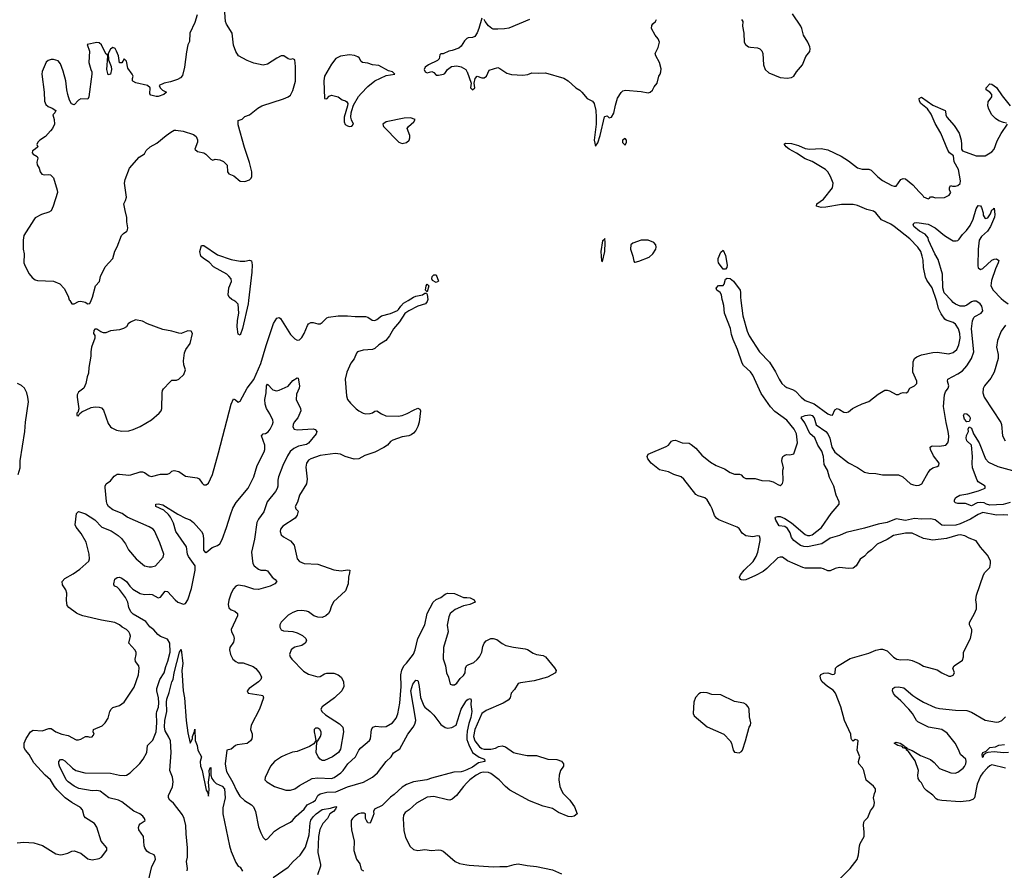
# Model space of a CAD drawing. Header units: inches. Extents: x 1384664 to 1536621, y 460766 to 646467.
# Tile 205 of 256: x 1446073 to 1454719, y 564994 to 572467. Entities that reach past the tile are written whole.
import ezdxf

# ---------------------------------------------------------------- set-up
doc = ezdxf.new("R2010")
doc.units = ezdxf.units.IN
doc.header["$MEASUREMENT"] = 0
for name, color, linetype in [('B4546', 7, 'Continuous'), ('B4547', 7, 'Continuous'), ('B4556', 7, 'Continuous'), ('B4557', 7, 'Continuous')]:
    doc.layers.add(name, color=color, linetype=linetype)

msp = doc.modelspace()

# ---------------------------------------------------------------- linework, layer by layer
at = {"layer": 'B4546', "color": 5}
for points, elevation in [([(1446050, 565234.9), (1446110, 565242.3), (1446196, 565236), (1446272.4, 565212.4), (1446390, 565137.3), (1446430, 565130.6), (1446450, 565133), (1446494.7, 565145.3), (1446530, 565162), (1446550, 565164.9), (1446610, 565144), (1446670, 565093.4), (1446710, 565084.9), (1446770, 565098), (1446791.5, 565108.5), (1446839, 565170), (1446839.3, 565190), (1446787.6, 565250), (1446750, 565374), (1446730, 565405.2), (1446650, 565454), (1446639.3, 565470), (1446624.9, 565524.9), (1446606.1, 565546.1), (1446530, 565588.7), (1446471.1, 565631.1), (1446401.1, 565701.1), (1446378.4, 565730), (1446343.8, 565790), (1446297.8, 565830), (1446197.6, 565937.6), (1446157.3, 566010), (1446123.4, 566050), (1446112.8, 566070), (1446110.6, 566090), (1446113.2, 566110), (1446130, 566152), (1446167.6, 566210), (1446190, 566225), (1446270, 566218.4), (1446330, 566238.5), (1446350, 566239.5), (1446390, 566209.1), (1446442.8, 566190), (1446497, 566177), (1446570, 566140.3), (1446590, 566139.6), (1446610, 566146), (1446650, 566168), (1446670, 566170.8), (1446690, 566162.8), (1446710, 566166.8), (1446725.2, 566190), (1446719.3, 566210), (1446721.2, 566230), (1446795.6, 566264.4), (1446824.5, 566290), (1446849.6, 566330), (1446863.6, 566390), (1446877, 566410), (1446890, 566423), (1446950, 566442), (1446989.6, 566470.4), (1447077.7, 566602.3), (1447115.8, 566710), (1447122, 566770), (1447118.7, 566790), (1447090, 566829.2), (1447087.6, 566847.6), (1447095.5, 566890), (1447094.4, 566910), (1447083.5, 566930), (1447031.6, 566990), (1447045.1, 567050), (1447040.7, 567070), (1447029.6, 567090), (1447009.6, 567110), (1446973.6, 567130), (1446949.6, 567150), (1446909.3, 567170), (1446790, 567191.9), (1446626, 567230), (1446590, 567243.1), (1446571.7, 567251.7), (1446503.3, 567303.3), (1446490, 567321.2), (1446484, 567364), (1446486.2, 567430), (1446477.6, 567457.6), (1446450, 567500.5), (1446446.9, 567530), (1446470, 567557.7), (1446542.3, 567597.7), (1446601, 567639), (1446680.9, 567710), (1446684.5, 567730), (1446683.6, 567770), (1446655.9, 567875.9), (1446612, 567952), (1446568.4, 568010), (1446561.1, 568030), (1446571.9, 568128.1), (1446590, 568147.3), (1446650, 568126.5), (1446732.3, 568072.3), (1446795.3, 568010), (1446876.9, 567976.9), (1446936.3, 567936.3), (1446967.6, 567907.6), (1447000.9, 567860.9), (1447028.5, 567810), (1447096.5, 567730), (1447168.2, 567670), (1447210, 567659.1), (1447230, 567659.1), (1447266, 567670), (1447333.8, 567746.2), (1447338, 567770), (1447302.6, 567870), (1447255.5, 567975.5), (1447244.5, 567990), (1447210, 568011.3), (1447017, 568097), (1446973.2, 568130), (1446890, 568160.5), (1446852, 568190), (1446839.6, 568210), (1446835.3, 568235.3), (1446824, 568356), (1446823.8, 568370), (1446831.7, 568388.3), (1446870, 568415.3), (1446903.6, 568456.4), (1446930, 568473.4), (1446950, 568475.4), (1447030, 568465.5), (1447050, 568467.8), (1447130, 568494.2), (1447150, 568494.7), (1447170, 568488.9), (1447210, 568458.9), (1447230, 568452.9), (1447310, 568474.6), (1447370, 568474), (1447390, 568482.8), (1447410, 568500.7), (1447430, 568505.5), (1447470, 568497), (1447530, 568457.7), (1447630, 568441.8), (1447650, 568434), (1447675.1, 568395.1), (1447690, 568381.3), (1447710, 568379.1), (1447730, 568394), (1447764.6, 568470), (1447819.5, 568660.5), (1447930, 569090.7), (1447950, 569136), (1447967.1, 569127.1), (1447990, 569106), (1448010, 569116), (1448069.6, 569230), (1448130, 569306), (1448190, 569446), (1448235.9, 569604.1), (1448302.8, 569797.2), (1448330, 569844.6), (1448350, 569851.7), (1448361.6, 569841.6), (1448450, 569701.6), (1448490, 569662), (1448510, 569650.6), (1448530, 569655.5), (1448550, 569676.3), (1448569.6, 569710), (1448599.6, 569780.4), (1448610, 569794), (1448630, 569806.8), (1448650, 569806.8), (1448690, 569794), (1448710, 569796.3), (1448730, 569808), (1448770, 569846.4), (1448785.7, 569854.3), (1448870, 569866.4), (1448950, 569865.3), (1449018.5, 569858.5), (1449110, 569858.9), (1449130, 569854), (1449167, 569827), (1449190, 569825.2), (1449210, 569834.4), (1449250, 569866.7), (1449330, 569887.2), (1449388.9, 569911.1), (1449400.4, 569919.6), (1449419.8, 569950), (1449443.9, 569976.1), (1449482.7, 570000)], 780), ([(1446511.7, 570000), (1446530, 569972), (1446550, 569971.3), (1446589.3, 569990.7), (1446610, 569994), (1446646.4, 569986.4), (1446670, 569972), (1446690, 569974), (1446700.7, 570000)], 820), ([(1448081.8, 570000), (1448078.4, 569970), (1448030, 569752.7), (1448010, 569695.1), (1447990, 569704.5), (1447982.3, 569770), (1447984, 569824), (1447996.9, 569890), (1447990, 569966.6), (1447970, 569989.8), (1447952.3, 570000)], 780), ([(1449654, 570000), (1449651.6, 569990), (1449637, 569970), (1449570, 569949.7), (1449490, 569909.7), (1449453.8, 569886.2), (1449408.5, 569811.5), (1449355.2, 569750), (1449320.8, 569690), (1449286.4, 569650), (1449226.9, 569610), (1449190, 569578.5), (1449170.7, 569569.3), (1449090, 569564.3), (1449038.7, 569550), (1449030, 569538.4), (1449010, 569487.6), (1448979.1, 569450), (1448944.9, 569370), (1448930.6, 569310), (1448941.4, 569161.4), (1448951, 569130), (1448976.8, 569096.8), (1449028.4, 569048.4), (1449050.8, 569030), (1449090, 569010.4), (1449110, 569005.3), (1449150, 569006.7), (1449170, 569013.4), (1449190, 569028), (1449210, 569030.4), (1449250, 569003.6), (1449287.4, 568987.4), (1449397.2, 568982.8), (1449430, 568988.3), (1449474.2, 569005.8), (1449530, 569036.9), (1449570, 569052.7), (1449585.5, 569045.5), (1449591.1, 569030), (1449581.6, 568930), (1449570, 568893), (1449550, 568857.7), (1449530, 568833.1), (1449510, 568819.4), (1449490, 568811.7), (1449430, 568802.9), (1449350, 568771.6), (1449330, 568759.8), (1449302.2, 568730), (1449270.8, 568709.2), (1449190, 568668.8), (1449102, 568638), (1449050, 568608.3), (1449010, 568606.2), (1448930, 568629.7), (1448890, 568649.7), (1448843.4, 568656.6), (1448710, 568637.1), (1448630, 568608.5), (1448610, 568596.9), (1448591.7, 568570), (1448585.1, 568534.9), (1448597.6, 568430), (1448591.5, 568390), (1448528.4, 568290), (1448511.4, 568228.6), (1448493, 568190), (1448498.8, 568170), (1448519.1, 568150), (1448510, 568114), (1448491.5, 568088.5), (1448383.4, 568016.6), (1448362, 567990), (1448358.7, 567970), (1448370, 567942), (1448390, 567923.8), (1448450, 567888.5), (1448483.7, 567850), (1448504.8, 567744.8), (1448510.4, 567730), (1448530, 567706.4), (1448570, 567689.1), (1448690, 567684.2), (1448830, 567632.9), (1448894.9, 567625.1), (1448950, 567634), (1448970.4, 567630), (1448970, 567608), (1448959.5, 567570), (1448956, 567510), (1448934.9, 567450), (1448828.7, 567351.3), (1448807.7, 567310), (1448797.3, 567270), (1448784, 567250), (1448760.7, 567230), (1448730, 567216.2), (1448690, 567216.9), (1448656, 567230), (1448610, 567263.6), (1448590, 567271.3), (1448550, 567276.3), (1448510, 567273.3), (1448470, 567258.4), (1448430, 567235.6), (1448370, 567174.5), (1448357.6, 567150), (1448357.6, 567130), (1448370, 567106), (1448390, 567097.6), (1448470, 567091.7), (1448510, 567081.1), (1448556.1, 567056.1), (1448584.9, 567030), (1448590.7, 567010), (1448579.1, 566990), (1448550, 566969.7), (1448490, 566953.7), (1448474.4, 566945.6), (1448457.6, 566930), (1448441.3, 566890), (1448447, 566870), (1448462.6, 566850), (1448564.7, 566744.7), (1448610, 566717.6), (1448690, 566694.3), (1448710, 566697.4), (1448750, 566718.9), (1448770, 566724.6), (1448830, 566724.6), (1448870.6, 566710), (1448894.9, 566690), (1448908.2, 566670), (1448916.4, 566650), (1448918.7, 566610), (1448901.6, 566570), (1448837, 566510), (1448728.2, 566430), (1448717.1, 566410), (1448726, 566390), (1448758.9, 566358.9), (1448879.8, 566279.8), (1448910, 566251.3), (1448916.4, 566210), (1448890, 566058.4), (1448872, 566028), (1448819.6, 565990), (1448750, 565958.3), (1448730, 565959.5), (1448709.9, 565969.9), (1448694.4, 565990), (1448676.5, 566030), (1448682, 566118), (1448686, 566126), (1448670, 566128.7), (1448655.8, 566104.2), (1448618.6, 566081.4), (1448510, 566038.3), (1448469, 566031), (1448410, 566009.7), (1448370.2, 565989.8), (1448310, 565949.6), (1448274.6, 565910), (1448228.4, 565810), (1448226, 565790), (1448244, 565770), (1448310.2, 565730.2), (1448410, 565697.2), (1448450, 565696.9), (1448489, 565711), (1448530, 565739), (1448640.8, 565799.2), (1448690, 565806.5), (1448810, 565801.5), (1448835.1, 565810), (1448893.3, 565850), (1448913.3, 565870), (1448954, 565930), (1449020.9, 565990), (1449049.6, 566050), (1449067, 566070), (1449144.9, 566135.1), (1449154.5, 566150), (1449162.9, 566230), (1449173.2, 566250), (1449200.1, 566259.9), (1449250, 566253.7), (1449290, 566256.5), (1449345.6, 566290), (1449378, 566330), (1449391.8, 566368.2), (1449410, 566462), (1449421.8, 566610), (1449419.9, 566710), (1449428.2, 566751.8), (1449447, 566790), (1449470, 566812.7), (1449530, 566891.8), (1449544.5, 566930), (1449567.7, 567030), (1449631.5, 567150), (1449649.9, 567250), (1449704.4, 567350), (1449730, 567371.7), (1449769.3, 567390), (1449810, 567421.3), (1449830, 567428.8), (1449890, 567424.6), (1449970, 567390.4), (1450000, 567389.2)], 780), ([(1446058, 568470), (1446076.8, 568530), (1446077.3, 568590), (1446119, 568850), (1446123.4, 568930), (1446149.7, 569110), (1446144.9, 569150), (1446134.1, 569190), (1446114.5, 569230), (1446090, 569252.5), (1446052.4, 569270)], 820), ([(1447200.4, 564890), (1447232.3, 565027.8), (1447264.5, 565090), (1447263.7, 565110), (1447252.3, 565130), (1447210, 565147.3), (1447190, 565160.7), (1447172.4, 565190), (1447166.4, 565210), (1447159.7, 565290), (1447119.6, 565350), (1447116.2, 565370), (1447120.9, 565390), (1447130, 565400.7), (1447174, 565430), (1447169.4, 565450), (1447154.5, 565470), (1447127, 565490), (1447074.7, 565514.7), (1446970, 565595.3), (1446941.3, 565610), (1446854.5, 565630), (1446780.5, 565690), (1446750, 565694.8), (1446710, 565691.4), (1446592.5, 565712.5), (1446550, 565732.8), (1446497.4, 565770), (1446480.9, 565790), (1446423.2, 565910), (1446416.1, 565930), (1446416.3, 565950), (1446430, 565966.4), (1446450, 565966.7), (1446470, 565955.8), (1446537.6, 565890), (1446566, 565870), (1446646, 565850), (1446870, 565848.6), (1446949.7, 565830.3), (1446990, 565827.5), (1447010, 565830.3), (1447041.6, 565850), (1447128.6, 565931.4), (1447158, 565970), (1447188.2, 566030), (1447195.8, 566090), (1447242.5, 566137.5), (1447271.2, 566210), (1447276.5, 566290), (1447273.3, 566370), (1447275.8, 566390), (1447292.3, 566427.7), (1447294.3, 566465.7), (1447291.4, 566510), (1447276.6, 566570), (1447277.9, 566590), (1447304, 566670), (1447341.5, 566730), (1447354.6, 566785.4), (1447373.1, 566830), (1447393.5, 566910), (1447389.8, 566989.8), (1447370, 567024), (1447310, 567047.8), (1447285.9, 567065.9), (1447250, 567105.1), (1447214.2, 567134.2), (1447179.4, 567179.4), (1447070, 567242.9), (1447050, 567264.5), (1447030, 567304), (1447022.2, 567350), (1447001.1, 567390), (1446950, 567459.8), (1446930, 567480.5), (1446908.7, 567490), (1446900.7, 567500.7), (1446898, 567510), (1446908.1, 567551.9), (1446930, 567566.8), (1446949.4, 567570.6), (1446970, 567560.3), (1447010, 567530.2), (1447039.8, 567490), (1447065.3, 567465.3), (1447130, 567424.5), (1447170, 567416), (1447210, 567419.3), (1447236.3, 567416.3), (1447290, 567386.3), (1447310, 567392.9), (1447350, 567447), (1447370, 567444.4), (1447436.5, 567370), (1447461.3, 567350), (1447510, 567331.3), (1447530, 567339.1), (1447550, 567370.3), (1447582, 567470), (1447614.6, 567630), (1447614.5, 567670), (1447554, 567750), (1447546.1, 567770), (1447536.5, 567836.5), (1447444, 567970), (1447423, 568043), (1447396.1, 568096.1), (1447379.2, 568119.2), (1447338.3, 568158.3), (1447269.3, 568190), (1447269, 568210), (1447290, 568214), (1447330, 568204.4), (1447462.6, 568122.6), (1447530, 568087.2), (1447570, 568071.8), (1447600.3, 568050), (1447670.3, 567970), (1447680.2, 567950), (1447686.5, 567910), (1447687.7, 567807.7), (1447694.4, 567794.4), (1447710, 567786), (1447762, 567830), (1447810, 567846.8), (1447830, 567862.8), (1447850, 567901), (1447890, 568004.9), (1447922.8, 568117.2), (1447945.1, 568174.9), (1447974.1, 568225.9), (1448079, 568350), (1448128.6, 568451.4), (1448156.6, 568550), (1448219.9, 568670), (1448226, 568690), (1448226.7, 568730), (1448196.3, 568810), (1448211.1, 568828.9), (1448230, 568832.3), (1448254.1, 568845.9), (1448272.8, 568870), (1448292, 568910), (1448297.3, 568930), (1448294.8, 568950), (1448270, 569005.1), (1448238.7, 569050), (1448228, 569090), (1448225.1, 569130), (1448236, 569190), (1448239, 569250), (1448250, 569264.7), (1448294.8, 569214.8), (1448327.5, 569207.5), (1448350, 569212.2), (1448431.4, 569248.6), (1448470, 569296.4), (1448510, 569321), (1448518.8, 569318.8), (1448530.8, 569250), (1448526.8, 569230), (1448503.4, 569176.6), (1448501.6, 569130), (1448539.1, 569050), (1448542, 569030), (1448516.3, 568970), (1448483, 568930), (1448473, 568910), (1448470.6, 568890), (1448482.8, 568870), (1448510, 568862.4), (1448650, 568871.7), (1448666, 568866), (1448682.8, 568850), (1448677.3, 568830), (1448610, 568748), (1448590, 568736.1), (1448521.2, 568718.8), (1448480.9, 568699.1), (1448448, 568672), (1448424.4, 568635.6), (1448384.5, 568550), (1448346.2, 568450), (1448339.6, 568420.4), (1448339, 568370), (1448332.3, 568347.7), (1448317.7, 568322.3), (1448246.4, 568230), (1448216.9, 568143.1), (1448170, 568077.6), (1448155.9, 568050), (1448135.6, 567904.4), (1448109.3, 567790), (1448117, 567710), (1448121.3, 567690), (1448133, 567670), (1448170, 567638.4), (1448190, 567632.2), (1448230, 567632), (1448250, 567624.4), (1448288.7, 567570), (1448316.3, 567550), (1448330.6, 567530), (1448314.4, 567510), (1448272.2, 567490), (1448170, 567461.7), (1448130, 567462.7), (1448050, 567490.4), (1447990, 567498.4), (1447970, 567489.8), (1447950, 567467.4), (1447929.2, 567430), (1447907.8, 567367.8), (1447903.3, 567330), (1447910, 567301.3), (1447930, 567282.7), (1447960.7, 567270), (1447985.5, 567250), (1447985.5, 567230), (1447930.7, 567110), (1447934, 567090), (1447950, 567058), (1447957.1, 567030), (1447950, 566999), (1447918, 566950), (1447914.9, 566930), (1447923.1, 566890), (1447945.5, 566850), (1447970, 566827.7), (1447990, 566816.3), (1448035.2, 566815.2), (1448123.9, 566783.9), (1448147, 566767), (1448182.3, 566722.3), (1448195.5, 566690), (1448190.6, 566670), (1448170.3, 566649.7), (1448088, 566590), (1448070.7, 566570), (1448078, 566550), (1448193.9, 566533.9), (1448208.3, 566528.3), (1448213.7, 566510), (1448179.3, 566410), (1448104.9, 566270), (1448099.1, 566230), (1448112.8, 566192.8), (1448114.9, 566170), (1448110.4, 566150), (1448098.4, 566130), (1448070, 566108.6), (1447982.7, 566097.3), (1447967.3, 566090), (1447930, 566059.3), (1447891.1, 566048.9), (1447876.5, 565930), (1447881.5, 565890), (1447890, 565863.1), (1447945, 565765), (1447975, 565695), (1448006.4, 565646.4), (1448048.1, 565608.1), (1448108.4, 565570), (1448125.3, 565550), (1448143.7, 565510), (1448170, 565376), (1448190, 565322.8), (1448210, 565281), (1448221, 565270), (1448230, 565262.8), (1448248, 565270), (1448310, 565336.3), (1448353.9, 565366.1), (1448450, 565416.4), (1448467, 565430), (1448501.6, 565470), (1448569.8, 565530), (1448597.4, 565570), (1448650, 565595.5), (1448668.8, 565610), (1448690.8, 565650), (1448710, 565666.2), (1448770, 565680.1), (1448850, 565684), (1448950, 565726.6), (1449091.2, 565768.8), (1449170, 565813.4), (1449213.6, 565850), (1449291.7, 565948.3), (1449335.2, 565990), (1449355.4, 566024.6), (1449410, 566061.3), (1449481.4, 566190), (1449529, 566251), (1449543.4, 566276.6), (1449549.9, 566310), (1449547.7, 566330), (1449508.5, 566570), (1449526, 566630), (1449550, 566664.4), (1449570, 566660.7), (1449572.7, 566652.7), (1449581.4, 566610), (1449590.7, 566510.7), (1449620.2, 566440.2), (1449630, 566426.7), (1449678.4, 566390), (1449710, 566356.4), (1449770, 566274), (1449810, 566247.3), (1449830, 566243), (1449867.9, 566247.9), (1449904.5, 566270), (1449948.4, 566410), (1449990, 566477.6), (1450000, 566487.4)], 760), ([(1450000, 567324.4), (1449970, 567317.6), (1449896.1, 567283.9), (1449851.8, 567250), (1449839.7, 567220.3), (1449826.2, 567146.2), (1449834.9, 567090), (1449794.4, 566950), (1449791.9, 566851.9), (1449810.4, 566790), (1449819.1, 566730), (1449837.3, 566690), (1449851.3, 566630), (1449870, 566623.8), (1449890, 566624.4), (1449910, 566637.3), (1449939.7, 566680.3), (1449970, 566706.4), (1449985.6, 566730), (1449988, 566770), (1449995.6, 566790), (1450000, 566792.9)], 780), ([(1447542.5, 564990), (1447545, 565010), (1447536.4, 565070), (1447545.3, 565110), (1447545, 565190), (1447534.1, 565314.1), (1447532.8, 565387.2), (1447517.3, 565450), (1447501, 565481), (1447423.4, 565583.4), (1447390, 565611.1), (1447378, 565630), (1447380.6, 565650), (1447413.5, 565726.5), (1447420.2, 565770), (1447413.4, 565813.4), (1447389.8, 565870), (1447404.1, 566030), (1447397.3, 566130), (1447383.7, 566163.7), (1447350, 566218), (1447343.9, 566250), (1447348.4, 566310), (1447365.8, 566390), (1447360.7, 566470), (1447363.5, 566496.5), (1447385.3, 566554.7), (1447409.9, 566650), (1447421.6, 566670), (1447427.9, 566730), (1447474.5, 566910), (1447490, 566934), (1447506.2, 566810), (1447496.2, 566750), (1447507.9, 566570), (1447518.5, 566510), (1447533.7, 566310), (1447550, 566202), (1447570, 566112), (1447588.7, 566150), (1447588.7, 566170), (1447607.3, 566212.7), (1447610, 566234), (1447614.4, 566134.4), (1447630, 566091.3), (1447637.6, 566050), (1447668.4, 565990), (1447657, 565950), (1447659.6, 565910), (1447674, 565870), (1447710, 565698), (1447720.7, 565680.7), (1447730, 565644.7), (1447736.6, 565703.4), (1447731.6, 565768.4), (1447738, 565830), (1447735.3, 565870), (1447745.6, 565894.4), (1447750, 565896), (1447751.4, 565830), (1447759.9, 565799.9), (1447776.6, 565776.6), (1447797.6, 565757.6), (1447850, 565734.2), (1447870.8, 565710), (1447877, 565630), (1447857.4, 565542.6), (1447857.7, 565490), (1447915, 565210), (1447930, 565159.3), (1447970, 565062), (1447990, 565031), (1448010, 565022), (1448030, 564986)], 740), ([(1450000, 566176.6), (1449997.9, 566150), (1450000, 566144)], 760), ([(1450000, 565877.8), (1449970, 565865), (1449950, 565859.7), (1449884.4, 565855.6), (1449690, 565803.5), (1449647.6, 565787.6), (1449530, 565770.6), (1449470, 565748.5), (1449430, 565722.9), (1449360.6, 565659.4), (1449330, 565637.3), (1449255.7, 565564.3), (1449188.5, 565530), (1449178.7, 565510), (1449181.1, 565490), (1449173.6, 565466.4), (1449150, 565409.3), (1449130, 565409.4), (1449117, 565430), (1449109.7, 565449.7), (1449109.6, 565489.6), (1449096.5, 565496.5), (1449070, 565496.5), (1449047.2, 565490), (1449014.3, 565470), (1448994.3, 565450), (1448984.6, 565430), (1448984, 565390), (1448986.7, 565350), (1449009, 565249), (1449006.9, 565166.9), (1449030.3, 565090.3), (1449059.1, 565050), (1449070, 565001), (1449090.4, 564990.4)], 760), ([(1450000, 565762.5), (1449970.3, 565730), (1449908.5, 565650), (1449870, 565617.4), (1449850, 565611.1), (1449830, 565612.4), (1449710, 565643.5), (1449650, 565635.3), (1449557.3, 565582.7), (1449493.7, 565526.3), (1449456.9, 565503.1), (1449442, 565478), (1449439, 565450), (1449444.7, 565344.7), (1449460.8, 565280.8), (1449501.6, 565201.6), (1449530, 565178), (1449570, 565168.9), (1449630, 565175.5), (1449690, 565167.7), (1449750, 565174.8), (1449770, 565170.8), (1449790, 565162.8), (1449810, 565147.3), (1449896, 565070), (1449933.8, 565053.8), (1450000, 565042.1)], 780), ([(1448299.7, 564930), (1448430, 565020.9), (1448472.7, 565070), (1448534.6, 565125.4), (1448583.4, 565196.6), (1448615, 565305), (1448622.2, 565410), (1448630, 565433.6), (1448650, 565463.5), (1448677.4, 565490), (1448730, 565529.2), (1448800.5, 565539.5), (1448850, 565554.8), (1448854.8, 565550), (1448846, 565530), (1448826.8, 565510), (1448795.5, 565490), (1448775.3, 565450), (1448734.3, 565405.7), (1448708.8, 565351.2), (1448696.6, 565290), (1448690.1, 565150), (1448715.1, 565045), (1448714.2, 565030), (1448686.6, 564953.4)], 740)]:
    msp.add_lwpolyline(points, dxfattribs=dict(at, elevation=elevation))
for points, elevation in [([(1447090, 569829.2), (1447046, 569810), (1447026, 569794), (1447010, 569769.2), (1446985.2, 569754.8), (1446950, 569742.9), (1446870, 569732.3), (1446830, 569717.2), (1446810, 569717.2), (1446785.6, 569725.6), (1446750, 569748), (1446732.7, 569747.3), (1446723.6, 569736.4), (1446722, 569710), (1446731.1, 569691.1), (1446731.3, 569670), (1446702.8, 569590), (1446697.3, 569550), (1446698, 569510), (1446679.3, 569410), (1446677.1, 569362.9), (1446664, 569330), (1446654, 569270), (1446634.8, 569230), (1446590, 569195.3), (1446578.8, 569170), (1446577.3, 569150), (1446591.3, 569048.7), (1446583.6, 569016.4), (1446574, 569010), (1446574, 568990), (1446590, 568986), (1446596.4, 569003.6), (1446618, 569022), (1446700.2, 569059.8), (1446734.8, 569065.2), (1446770, 569063), (1446790, 569056.3), (1446810, 569037.3), (1446850, 568918.8), (1446870, 568890.6), (1446881.8, 568881.8), (1446921.6, 568861.6), (1446970, 568851.7), (1447030, 568854.9), (1447070, 568867.4), (1447130, 568893.4), (1447230, 568952.7), (1447298.4, 569010), (1447313.6, 569030), (1447321.3, 569050), (1447324, 569190), (1447328, 569210), (1447336.3, 569223.7), (1447390, 569284), (1447410, 569298.8), (1447450, 569300.5), (1447470, 569308.7), (1447515.1, 569350), (1447529.4, 569390), (1447515.1, 569435.1), (1447509.6, 569469.6), (1447518.6, 569541.4), (1447530.9, 569569.1), (1447570, 569622.8), (1447588.7, 569710), (1447578, 569730), (1447550, 569733.2), (1447490.6, 569709.4), (1447470, 569712.3), (1447410, 569729.6), (1447330, 569744.5), (1447194.9, 569794.9), (1447150, 569818)], 820), ([(1448670, 566243.7), (1448659.3, 566230), (1448657.6, 566210), (1448668.5, 566170), (1448672.7, 566132.7), (1448690, 566131.3), (1448715.1, 566170), (1448721.3, 566190), (1448720.5, 566210), (1448709.3, 566230), (1448690, 566241.6)], 780)]:
    msp.add_lwpolyline(points, close=True, dxfattribs=dict(at, elevation=elevation))
at = {"layer": 'B4547', "color": 5}
for points, elevation in [([(1446700.7, 570000), (1446712.1, 570027.9), (1446739.3, 570130), (1446772.3, 570167.7), (1446782.9, 570210), (1446824.2, 570295.8), (1446889.3, 570370), (1446907.3, 570432.7), (1446930, 570471.3), (1446966, 570570), (1446984, 570590), (1447012.1, 570607.9), (1447019.5, 570620.5), (1447022.7, 570637.3), (1447014.5, 570690), (1447014.5, 570730), (1446997.6, 570790), (1446988.1, 570848.1), (1447002.8, 570877.2), (1447010.9, 570909.1), (1446997.4, 570990), (1446994, 571030), (1446998, 571062), (1447037, 571163), (1447121.5, 571258.5), (1447168, 571290), (1447183.2, 571316.8), (1447219, 571350), (1447278, 571382), (1447359.3, 571450), (1447401.1, 571478.9), (1447430, 571495.5), (1447443.3, 571496.7), (1447508.5, 571488.5), (1447597.6, 571457.6), (1447621.1, 571441.1), (1447632.8, 571412.8), (1447634, 571390), (1447610.8, 571330), (1447634.8, 571310), (1447690, 571296), (1447706, 571286), (1447750, 571242.4), (1447770, 571233.4), (1447790, 571240.7), (1447830, 571237.1), (1447862.5, 571222.5), (1447894, 571190), (1447896.3, 571130), (1447910, 571114), (1447954, 571094), (1448010, 571048.4), (1448050, 571046.4), (1448090, 571060.4), (1448104.1, 571075.9), (1448109.8, 571090.2), (1448109.8, 571130.2), (1448090, 571213.7), (1448045.7, 571345.7), (1447990, 571542.7), (1447990, 571581), (1448027.2, 571592.8), (1448050, 571616.3), (1448090, 571630.4), (1448164.2, 571690), (1448199.5, 571710), (1448390, 571770.8), (1448430, 571788.1), (1448450, 571803.9), (1448470, 571844.2), (1448493.3, 571926.7), (1448495.6, 572055.6), (1448490, 572116), (1448470, 572122.9), (1448450, 572118.4), (1448430, 572122), (1448391.1, 572151.1), (1448370, 572151.1), (1448330, 572129.8), (1448250, 572075.1), (1448210, 572069), (1448130, 572084), (1448070, 572109), (1447995.3, 572150), (1447970, 572188.7), (1447950, 572242), (1447937.7, 572350), (1447887.9, 572427.9), (1447879.2, 572450), (1447870.3, 572570.3)], 820), ([(1447630, 572508.7), (1447610, 572442), (1447567.7, 572350), (1447563.6, 572276.4), (1447550, 572246), (1447536.3, 572183.7), (1447520.1, 572050), (1447502, 571978), (1447484.7, 571955.3), (1447458.5, 571941.5), (1447398.3, 571921.7), (1447341, 571910), (1447298, 571890), (1447306, 571870), (1447327.9, 571847.9), (1447362, 571830), (1447338, 571810), (1447290, 571792.7), (1447270, 571793.2), (1447225.2, 571805.2), (1447216.4, 571816.4), (1447218, 571870), (1447194, 571890), (1447092.8, 571912.8), (1447066.6, 571926.6), (1447063, 571930), (1447062.7, 571950), (1447068, 571970), (1447059.4, 571990), (1447021.6, 572041.6), (1447010, 572102), (1446990, 572122), (1446970, 572088.7), (1446950, 572088), (1446939.5, 572150), (1446923.6, 572190), (1446910, 572212.7), (1446890, 572222.7), (1446870, 572209), (1446850.7, 572170), (1446853.7, 572113.7), (1446875.2, 572055.2), (1446878, 572030), (1446870, 571988), (1446850, 571982), (1446837, 572030), (1446847.3, 572147.3), (1446842, 572162), (1446830, 572166), (1446790, 572246), (1446770, 572265.1), (1446750, 572267.6), (1446664.7, 572250), (1446686, 572190), (1446681, 572090), (1446696, 572030), (1446706, 572010), (1446706.8, 571990), (1446680.7, 571790), (1446670.5, 571769.5), (1446610, 571771.5), (1446590, 571760.7), (1446550, 571719.5), (1446528, 571728), (1446510, 571760.9), (1446496.5, 571810), (1446487.2, 571850), (1446477.8, 571930), (1446453.8, 572013.8), (1446430, 572079.3), (1446410, 572105.6), (1446370, 572117.3), (1446350, 572118), (1446321.6, 572110), (1446306.2, 572093.8), (1446269.1, 572010.9), (1446266.3, 571990), (1446287, 571830), (1446290.2, 571750), (1446302.6, 571722.6), (1446323.6, 571703.6), (1446358.8, 571690), (1446390.7, 571670), (1446381, 571650), (1446362.8, 571630), (1446374, 571590), (1446377.3, 571550), (1446360.5, 571510), (1446343.8, 571490), (1446298, 571442), (1446250.8, 571410), (1446231, 571390), (1446222, 571370), (1446231, 571350), (1446210, 571328.7), (1446185.4, 571314.6), (1446183.6, 571296.4), (1446190, 571284.7), (1446224.7, 571264.7), (1446231.6, 571251.6), (1446224, 571216), (1446227.5, 571192.5), (1446243.4, 571163.4), (1446251, 571130), (1446266, 571110), (1446290, 571104), (1446330, 571106.8), (1446343.5, 571103.5), (1446370, 571078), (1446403, 570970), (1446404, 570950), (1446367.3, 570830), (1446350, 570789), (1446330, 570776), (1446263.4, 570756.6), (1446210, 570726.6), (1446195.5, 570710), (1446110.4, 570570), (1446102.4, 570530), (1446103.7, 570450), (1446112.2, 570410), (1446110.2, 570330), (1446120.4, 570300.4), (1446155.2, 570235.2), (1446183.2, 570203.2), (1446210, 570183.1), (1446230, 570176.4), (1446370.5, 570170.5), (1446425.5, 570145.5), (1446464.5, 570104.5), (1446498, 570038), (1446507.1, 570007.1), (1446511.7, 570000)], 820), ([(1450000, 572302), (1449998.8, 572301.2), (1449979.5, 572280.5), (1449950, 572236), (1449930, 572218), (1449870, 572195.1), (1449842, 572190), (1449790, 572166), (1449770, 572166), (1449762, 572158), (1449755.3, 572124.7), (1449742, 572110), (1449662, 572070), (1449632, 572050), (1449624.7, 572030), (1449632, 572010), (1449650, 572001), (1449691.1, 572011.1), (1449710, 572004.7), (1449730, 571980.7), (1449750, 571980.7), (1449792.7, 571987.3), (1449805.6, 571994.4), (1449829.5, 572030.5), (1449865.1, 572054.9), (1449910, 572060.5), (1449950, 572054), (1449990, 572030.6), (1450000, 572013.4)], 820), ([(1447952.3, 570000), (1447935.1, 570010), (1447912.8, 570030), (1447902.7, 570050), (1447909.8, 570110), (1447932.7, 570167.3), (1447928.3, 570190), (1447910, 570215.1), (1447891.8, 570230), (1447774.9, 570294.9), (1447737.4, 570337.4), (1447686, 570370), (1447663.7, 570390), (1447653.2, 570430), (1447670, 570482), (1447690, 570484.7), (1447810, 570402.4), (1447930, 570359.6), (1448010, 570346), (1448050, 570346.5), (1448090, 570355.5), (1448107.9, 570347.9), (1448112.8, 570312.8), (1448110.1, 570249.9), (1448081.8, 570000)], 780), ([(1449482.7, 570000), (1449530, 570029.2), (1449550, 570038.2), (1449609.8, 570050.2), (1449630, 570064), (1449643.6, 570063.6), (1449650, 570054), (1449656.5, 570010), (1449654, 570000)], 780)]:
    msp.add_lwpolyline(points, dxfattribs=dict(at, elevation=elevation))
for points, elevation in [([(1448970, 572158.7), (1448890, 572146.9), (1448850, 572126), (1448810, 572075.3), (1448749.7, 571970), (1448742.6, 571930), (1448750, 571776), (1448770, 571770.8), (1448790, 571796), (1448810, 571802.8), (1448870, 571790.7), (1448903.8, 571763.8), (1448934.6, 571754.6), (1448945.8, 571745.8), (1448953, 571730), (1448950.5, 571710.5), (1448922.4, 571610), (1448921.3, 571570), (1448930, 571547.7), (1448950, 571534), (1448970, 571528.5), (1448990, 571531.3), (1449004, 571550), (1448986, 571586), (1448980.9, 571610), (1448982, 571650), (1448987.8, 571670), (1449004.9, 571715.1), (1449048.9, 571791.1), (1449070, 571818.4), (1449130, 571880.5), (1449190, 571930.7), (1449290, 571976), (1449366, 571990), (1449346, 572010), (1449310, 572018), (1449225.6, 572065.6), (1449170, 572069.6), (1449130, 572085.6), (1449082, 572090), (1449070, 572099), (1449052.6, 572132.6), (1449041, 572141), (1449012.9, 572152.9)], 820), ([(1449503.7, 571603.7), (1449450, 571602.8), (1449291.3, 571570), (1449262.8, 571550), (1449266.8, 571530), (1449400.7, 571390), (1449430, 571378), (1449470, 571387.7), (1449494, 571410), (1449497.2, 571430), (1449497.2, 571450), (1449475.6, 571510), (1449485.6, 571530), (1449534.5, 571570), (1449546, 571590)], 820), ([(1449730, 570159), (1449697.2, 570177.2), (1449692.7, 570190), (1449696, 570210), (1449710, 570226.8), (1449730, 570224.7), (1449750, 570169)], 780), ([(1449650, 570075.3), (1449635.3, 570090), (1449640.9, 570130), (1449650, 570142.8), (1449666, 570130)], 780)]:
    msp.add_lwpolyline(points, close=True, dxfattribs=dict(at, elevation=elevation))
at = {"layer": 'B4556', "color": 5}
for points, elevation in [([(1453277.8, 564922.2), (1453366, 565010), (1453427.6, 565090), (1453439.3, 565130), (1453446.8, 565210), (1453453.5, 565230), (1453488.4, 565290), (1453489.2, 565330), (1453481.6, 565390), (1453484.1, 565415.9), (1453490.9, 565429.1), (1453521.3, 565458.7), (1453544.8, 565515.2), (1453568.7, 565550), (1453575.3, 565570), (1453578, 565590), (1453569, 565630), (1453578, 565670), (1453588, 565690), (1453588, 565710), (1453570, 565733.2), (1453506.3, 565786.3), (1453484.5, 565870), (1453472.8, 565892.8), (1453441.2, 565930), (1453439.3, 565950), (1453449.5, 565990), (1453426.6, 566050), (1453434, 566130), (1453430, 566138), (1453410, 566142), (1453390, 566128.7), (1453379, 566139), (1453373.2, 566153.2), (1453369.5, 566190), (1453316.2, 566310), (1453283.5, 566430), (1453236.3, 566550), (1453216.2, 566576.2), (1453167.1, 566610), (1453120.4, 566650), (1453106.2, 566670), (1453102, 566698), (1453107.3, 566712.7), (1453133.6, 566726.4), (1453170, 566728.2), (1453210, 566714.8), (1453223.1, 566716.9), (1453232.9, 566727.1), (1453236, 566770), (1453252.8, 566787.2), (1453366, 566854), (1453530, 566902), (1453590, 566928.5), (1453630, 566938), (1453650, 566938), (1453690, 566923.1), (1453746.5, 566866.5), (1453776, 566850), (1453810, 566843.1), (1453870, 566846.7), (1453910, 566838), (1453970.2, 566810.2), (1454010, 566786), (1454130, 566754.4), (1454170, 566728), (1454230, 566699.1), (1454250, 566698), (1454270, 566707.7), (1454280.9, 566730), (1454266.6, 566770), (1454278, 566790), (1454350, 566841), (1454359.3, 566870), (1454359, 566910), (1454420.5, 567030), (1454434.5, 567090), (1454434.5, 567110), (1454412.7, 567150), (1454412.3, 567170), (1454457, 567250), (1454473.6, 567290), (1454475.1, 567330), (1454469.7, 567370), (1454473, 567410), (1454534.5, 567590), (1454547, 567610), (1454590, 567654.8), (1454598, 567690), (1454596, 567710), (1454589.7, 567730), (1454570, 567762.7), (1454510, 567833.2), (1454470, 567889.4), (1454410, 567911.1), (1454371.3, 567931.3), (1454330, 567940.3), (1454310, 567939.3), (1454212.1, 567907.9), (1454090, 567895.1), (1454010, 567908.2), (1453910, 567954.5), (1453850, 567956.4), (1453744.5, 567935.5), (1453690, 567901.3), (1453601.3, 567858.7), (1453553.4, 567810), (1453515.8, 567784.2), (1453490, 567752.7), (1453452.8, 567727.2), (1453419.1, 567670), (1453390, 567649.7), (1453350, 567644), (1453270, 567653.5), (1453234.6, 567645.4), (1453190, 567625.2), (1453170, 567625.2), (1453130, 567643.7), (1453110, 567647), (1452970, 567649.7), (1452950, 567654.3), (1452814.1, 567714.1), (1452770, 567744.2), (1452750, 567746), (1452730, 567739.6), (1452633.4, 567646.6), (1452599.7, 567620.3), (1452535.2, 567584.8), (1452450, 567547.1), (1452430, 567541.8), (1452410, 567544.5), (1452402, 567550), (1452394, 567570), (1452403.5, 567590), (1452433.3, 567630), (1452514.1, 567705.9), (1452540.7, 567750), (1452554.3, 567790), (1452575.5, 567890), (1452576, 567910), (1452570, 567929.2), (1452550, 567933.6), (1452510, 567924.5), (1452450, 567931.5), (1452416.9, 567956.9), (1452390, 567996.3), (1452373.6, 568010), (1452212.6, 568072.6), (1452190, 568086.3), (1452174.5, 568110), (1452154.2, 568170), (1452139.3, 568199.3), (1452110, 568247.6), (1452090, 568267.6), (1452030, 568283), (1452010, 568294.7), (1451903.1, 568430), (1451880.7, 568450), (1451817.2, 568470), (1451770, 568495.1), (1451690, 568511.5), (1451616.9, 568570), (1451587, 568610), (1451581.2, 568630), (1451590, 568650.8), (1451750, 568717), (1451769.5, 568730), (1451797.2, 568762.8), (1451810, 568770.5), (1451830, 568772.7), (1451890, 568750.4), (1451950, 568747.7), (1451970, 568736.3), (1452010, 568702), (1452061.1, 568641.1), (1452138.2, 568578.2), (1452188.4, 568550), (1452260.3, 568520.3), (1452310, 568487.6), (1452350, 568474.6), (1452394.7, 568474.7), (1452408.6, 568468.6), (1452426.8, 568446.8), (1452450, 568436.9), (1452530, 568435), (1452590, 568418.3), (1452655.9, 568415.9), (1452690, 568405.7), (1452730, 568382), (1452750, 568376), (1452760.4, 568379.6), (1452770, 568392), (1452776.5, 568416.5), (1452774, 568510), (1452779, 568530), (1452766, 568590), (1452766.8, 568613.2), (1452774, 568630), (1452790, 568640.7), (1452810, 568646.8), (1452836.5, 568643.5), (1452870, 568652), (1452901.6, 568750), (1452894.8, 568830), (1452874.4, 568870), (1452807.9, 568950), (1452703.9, 569023.9), (1452664.5, 569064.5), (1452582.7, 569182.7), (1452510, 569345), (1452490, 569372.7), (1452429.8, 569430), (1452417.7, 569450), (1452375.3, 569570), (1452336.7, 569656.7), (1452322.7, 569702.7), (1452314.1, 569754.1), (1452262.2, 569890), (1452255, 569955), (1452243.6, 570000)], 780), ([(1452406, 570000), (1452424, 569864), (1452460.6, 569730), (1452477.7, 569690), (1452570, 569547.8), (1452657.5, 569457.5), (1452710, 569373.1), (1452740.5, 569310), (1452766.3, 569270), (1452790, 569247.3), (1452810, 569235.9), (1452858.2, 569218.2), (1452883.6, 569203.6), (1452935, 569150), (1452970, 569122.7), (1453050, 569092.6), (1453170, 569004.6), (1453190, 568994.6), (1453210, 568994), (1453230, 569040.7), (1453249.7, 569050.3), (1453270, 569043.7), (1453310, 569020.3), (1453330, 569015.3), (1453350, 569022.4), (1453385.1, 569050), (1453420.9, 569070), (1453470, 569092.9), (1453530, 569111.7), (1453610, 569177.4), (1453670, 569212.7), (1453690, 569213.4), (1453710, 569206.3), (1453770, 569175.5), (1453790, 569174.8), (1453810, 569186.8), (1453829.3, 569190.7), (1453858, 569190), (1453870, 569198), (1453888.7, 569230), (1453930, 569250.8), (1453949.4, 569270.6), (1453949.6, 569290), (1453914.8, 569370), (1453919.5, 569460.5), (1453930, 569490.3), (1453950, 569505.7), (1453990, 569521.7), (1454090, 569543.7), (1454130, 569546), (1454230, 569530.3), (1454270, 569544), (1454301.1, 569570), (1454320.3, 569610), (1454330.5, 569669.5), (1454327, 569710), (1454316.8, 569750), (1454290, 569792.9), (1454270, 569807.6), (1454207.6, 569827.6), (1454195.5, 569835.5), (1454162.9, 569882.9), (1454141.5, 569930), (1454127.1, 569990), (1454123.6, 570000)], 780), ([(1454750, 568114.9), (1454710, 568117.5), (1454650, 568113.1), (1454530, 568136.1), (1454490, 568121.1), (1454422, 568078), (1454330, 568036.7), (1454292.9, 568027.1), (1454190, 568023.2), (1454170, 568026.9), (1454112.6, 568072.6), (1454070, 568082.9), (1453990, 568078), (1453930, 568084.4), (1453850, 568068.4), (1453770, 568081.8), (1453690, 568049.4), (1453610, 568036), (1453490, 567998.4), (1453330, 567962.2), (1453270, 567935.8), (1453190, 567910.8), (1453117.7, 567862.3), (1452990, 567835.9), (1452958.3, 567838.3), (1452928.6, 567848.6), (1452870, 567891.1), (1452850, 567918.4), (1452837.5, 567957.5), (1452815.5, 567995.5), (1452790, 568014.6), (1452740.6, 568020.6), (1452711.2, 568070), (1452705.6, 568090), (1452710, 568096.3), (1452730, 568103.1), (1452750, 568101.3), (1452790, 568084.7), (1452850, 568045.2), (1452970, 567945), (1452990, 567934.4), (1453010, 567934.6), (1453030, 567941.9), (1453114.4, 568005.6), (1453198.8, 568130), (1453269.8, 568210), (1453269.7, 568230), (1453241.2, 568290), (1453220.6, 568370), (1453184.7, 568444.7), (1453166.1, 568510), (1453138, 568558), (1453130.4, 568630.4), (1453117.3, 568677.3), (1453080.5, 568730), (1453054.1, 568794.1), (1453010, 568831.6), (1452965.9, 568925.9), (1452935.1, 568970), (1452942, 568978), (1452969, 568990), (1453010, 568996.3), (1453031, 568990), (1453047.9, 568970), (1453067.2, 568907.2), (1453150, 568848.1), (1453168.1, 568830), (1453186.4, 568790), (1453204.6, 568710), (1453230, 568668.9), (1453350, 568574), (1453430, 568533.6), (1453491.1, 568491.1), (1453530, 568482), (1453590, 568480.9), (1453650, 568467.6), (1453790, 568469.2), (1453827.2, 568450), (1453894, 568390), (1453920.7, 568379.3), (1453950, 568376), (1453970, 568378.9), (1453994.5, 568390), (1454049.7, 568490.3), (1454070, 568516.3), (1454090, 568530.6), (1454130, 568540.7), (1454144, 568550), (1454146, 568570), (1454096.6, 568636.6), (1454069.6, 568690), (1454066.6, 568710), (1454078.6, 568721.4), (1454090, 568723.8), (1454150, 568720.3), (1454205.2, 568730), (1454223, 568750), (1454229.7, 568770), (1454230.9, 568809.1), (1454224.8, 568850), (1454207, 568927), (1454184.4, 569070), (1454192.8, 569170), (1454203.6, 569196.4), (1454225.3, 569230), (1454230.8, 569250), (1454219.7, 569290), (1454223.6, 569310), (1454310, 569354.3), (1454350, 569380.9), (1454390, 569425.5), (1454431.4, 569490), (1454450.6, 569550), (1454429.9, 569750.1), (1454438.2, 569821.8), (1454449.8, 569850), (1454459.1, 569860.9), (1454515.3, 569890), (1454531.3, 569910), (1454519.9, 569950), (1454506.7, 569970), (1454486.1, 569986.1), (1454470, 569992.8), (1454446.9, 569993.1), (1454430, 569987.5), (1454390, 569958.3), (1454370, 569950.5), (1454330, 569951.4), (1454290, 569969), (1454270, 569983.9), (1454254.6, 570000)], 760), ([(1454711.6, 570000), (1454751, 569970)], 760), ([(1454730, 569784), (1454690, 569729.7), (1454659.5, 569650), (1454651, 569590), (1454664.2, 569524.2), (1454664.2, 569490), (1454629.4, 569370), (1454601.1, 569318.9), (1454543.2, 569250), (1454532.7, 569227.3), (1454529.3, 569190), (1454542.8, 569150), (1454689.3, 568929.3), (1454694.7, 568910), (1454703.2, 568810), (1454727.5, 568767.5)], 760), ([(1454770, 568224.5), (1454709, 568209), (1454590, 568202.9), (1454563.5, 568210), (1454542, 568222), (1454510, 568226.1), (1454478.8, 568221.2), (1454430, 568197.2), (1454377, 568217), (1454310, 568216), (1454290, 568221.2), (1454281.2, 568230), (1454280.9, 568250), (1454292, 568270), (1454326.6, 568290), (1454399.3, 568300.7), (1454492.3, 568327.7), (1454549.2, 568350), (1454549.2, 568370), (1454490, 568406.6), (1454480.6, 568420.6), (1454440.4, 568530), (1454435.6, 568570), (1454440.5, 568630), (1454429.4, 568729.4), (1454390, 568766), (1454382.9, 568790), (1454385.8, 568814.2), (1454405.2, 568850), (1454401.2, 568870), (1454410, 568891.3), (1454430, 568878), (1454446.8, 568830), (1454497.1, 568750), (1454554, 568610), (1454580.8, 568580.8), (1454661.2, 568541.2), (1454790, 568506.5)], 740), ([(1450000, 567389.2), (1450028, 567388), (1450062, 567370), (1450072, 567350), (1450024.7, 567330), (1450000, 567324.4)], 780), ([(1450000, 566792.9), (1450010, 566799.6), (1450061.8, 566818.2), (1450090, 566844.6), (1450110, 566870.3), (1450130.4, 566909.6), (1450138.5, 566961.5), (1450150, 566988.4), (1450170, 567010.2), (1450210, 567031.7), (1450230, 567031.7), (1450261, 567021), (1450310, 566985.3), (1450342.8, 566970), (1450410, 566952.9), (1450510, 566940.2), (1450533, 566933), (1450582.1, 566902.1), (1450610, 566890.2), (1450670, 566880.8), (1450690.3, 566870), (1450770, 566774), (1450782, 566750), (1450776.3, 566730), (1450706.8, 566690), (1450590, 566659.9), (1450470, 566641.3), (1450450, 566633.8), (1450419, 566581), (1450387.3, 566550), (1450379.1, 566510), (1450360.7, 566490), (1450316.9, 566463.1), (1450170, 566397), (1450130.2, 566370), (1450070, 566229.7), (1450057.8, 566170), (1450069.4, 566130), (1450110, 566078), (1450130, 566065.2), (1450150, 566059.1), (1450210, 566058), (1450250, 566067.8), (1450277.2, 566082.8), (1450310, 566086.2), (1450337.4, 566077.4), (1450408.9, 566030), (1450430, 566023.2), (1450530, 566001.8), (1450610, 566002), (1450710, 565971.1), (1450790, 565966.9), (1450830, 565951.7), (1450846.4, 565930), (1450846.4, 565910), (1450821.3, 565870), (1450808.8, 565830), (1450807.4, 565787.4), (1450816.5, 565730), (1450831.8, 565690), (1450844.6, 565670), (1450904.2, 565610), (1450930, 565573), (1450943.7, 565550), (1450967.3, 565490), (1450942.8, 565470), (1450915, 565465), (1450890, 565467.1), (1450802.5, 565502.5), (1450750, 565536.5), (1450670, 565558.5), (1450550, 565605), (1450377.9, 565697.9), (1450339.1, 565730), (1450283.5, 565790), (1450210, 565845), (1450190, 565854.2), (1450143.8, 565856.2), (1450118.7, 565850), (1450080.8, 565830), (1450025.2, 565790), (1450000, 565762.5)], 780), ([(1454730, 565892.5), (1454610, 565919.5), (1454590, 565912.6), (1454570, 565893.7), (1454529.7, 565850), (1454510, 565820.6), (1454480.4, 565750), (1454455.6, 565630), (1454442.7, 565617.3), (1454410, 565603.5), (1454330, 565596.5), (1454170, 565605.7), (1454133.8, 565613.8), (1454121.1, 565621.1), (1454090, 565654), (1454035, 565695), (1454015.7, 565715.7), (1453990, 565763.6), (1453976.3, 565776.3), (1453961.4, 565801.4), (1453958.5, 565830), (1453966, 565870), (1453934.8, 565954.8), (1453877.5, 566037.5), (1453860.5, 566050), (1453859.7, 566059.7), (1453829.7, 566070), (1453821.5, 566081.5), (1453783.6, 566090), (1453752, 566110), (1453770, 566119), (1453805.5, 566110), (1453835.3, 566090), (1453838, 566078), (1453850, 566077.4), (1453861.6, 566070), (1453860.5, 566060.5), (1453870, 566061.6), (1453910, 566046.9), (1453983.2, 566003.2), (1454070, 565966), (1454101.2, 565941.2), (1454150, 565887.8), (1454250.1, 565850.1), (1454286.5, 565846.5), (1454310, 565855), (1454357.2, 565890), (1454370, 565904.4), (1454380.7, 565930), (1454384.8, 565950), (1454381.6, 565970), (1454334.7, 566010), (1454316.4, 566056.4), (1454286.9, 566110), (1454217.8, 566197.8), (1454169.8, 566229.8), (1454052.5, 566252.5), (1453958.4, 566298.4), (1453946.6, 566310), (1453911.4, 566370), (1453881.4, 566410), (1453810, 566484.2), (1453763.2, 566523.2), (1453746, 566546), (1453736.4, 566570), (1453738.7, 566590), (1453758.4, 566601.6), (1453790, 566606.5), (1453835.6, 566595.6), (1453914, 566530), (1453950, 566506), (1454010, 566471.8), (1454110, 566425), (1454150, 566414.5), (1454290, 566400.6), (1454390, 566398.2), (1454430, 566382.8), (1454550, 566313.7), (1454650, 566294.9), (1454670, 566298), (1454697, 566310), (1454730, 566343)], 760), ([(1450000, 566487.4), (1450010, 566497.1), (1450030, 566504.7), (1450036.3, 566490), (1450035.3, 566450), (1450043.9, 566390), (1450035.1, 566335), (1450017.1, 566282.9), (1450003.2, 566216.8), (1450000, 566176.6)], 760), ([(1450000, 566144), (1450016.5, 566096.5), (1450050.1, 566030.1), (1450107, 565987), (1450154.9, 565970), (1450158, 565950), (1450101.6, 565938.4), (1450050, 565899.1), (1450000, 565877.8)], 760), ([(1454756, 566030), (1454712.9, 566027.1), (1454630, 566036), (1454572.5, 566027.5), (1454557.1, 566022.9), (1454535.8, 566004.2), (1454530, 565984), (1454527.3, 565987.3), (1454525.4, 566010), (1454529.8, 566030), (1454558.4, 566041.6), (1454590, 566071.8), (1454640.7, 566079.3), (1454670, 566092.3), (1454721.6, 566098.4)], 740), ([(1450000, 565042.1), (1450018.8, 565038.8), (1450230, 565024), (1450290, 565028.4), (1450353.2, 565026.8), (1450413.9, 565046.1), (1450450.2, 565050.2), (1450530, 565034.7), (1450610, 565027.5), (1450750, 564999), (1450830, 564962.8)], 780)]:
    msp.add_lwpolyline(points, dxfattribs=dict(at, elevation=elevation))
for points, elevation in [([(1454390, 568935.1), (1454370, 568958), (1454359.7, 568990), (1454370, 569007.7), (1454390, 569004.4), (1454410, 568985.5), (1454417.7, 568970), (1454417, 568950), (1454410, 568938)], 740), ([(1452075.9, 566555.9), (1452050, 566552.3), (1452034.9, 566545.1), (1452006.6, 566513.4), (1451993, 566470), (1451986, 566370), (1451996, 566350), (1452110, 566254.8), (1452256, 566190), (1452310.5, 566130.5), (1452322.8, 566110), (1452338, 566050), (1452350, 566032), (1452390, 566026.8), (1452410, 566038), (1452419, 566050), (1452446.6, 566130), (1452477.2, 566250), (1452489, 566270), (1452494, 566290), (1452480.7, 566340.7), (1452477, 566410), (1452469.3, 566430), (1452453.2, 566450), (1452430, 566463.7), (1452350, 566476.9), (1452230, 566534), (1452150, 566539.5), (1452110, 566552)], 820)]:
    msp.add_lwpolyline(points, close=True, dxfattribs=dict(at, elevation=elevation))
at = {"layer": 'B4557', "color": 5}
for points, elevation in [([(1450130, 572482), (1450104.2, 572390), (1450089, 572351), (1450070, 572320.9), (1450050, 572311.8), (1450010, 572309.3), (1450000, 572302)], 820), ([(1450000, 572013.4), (1450002, 572010), (1450036, 571910), (1450031.3, 571870), (1450050, 571851.3), (1450068.7, 571870), (1450064, 571910), (1450073.2, 571950), (1450089.3, 571970.7), (1450130, 571955.8), (1450150, 571957), (1450171.8, 571970), (1450195.5, 572024.5), (1450270, 572047.3), (1450290, 572038.8), (1450350, 571998), (1450390, 571986), (1450490, 571979.1), (1450533.4, 571986.6), (1450570, 572001.6), (1450630, 571996.4), (1450690, 571999.3), (1450850, 571954), (1450890, 571930.7), (1450954.8, 571870), (1450990, 571847.7), (1451010, 571830.5), (1451055.9, 571775.9), (1451102.8, 571750), (1451118, 571730), (1451130.4, 571670), (1451134, 571610), (1451134, 571550), (1451117.1, 571410), (1451130, 571356), (1451150, 571384.7), (1451169.6, 571450.4), (1451207.2, 571612.8), (1451210, 571618), (1451230, 571622), (1451250, 571604.7), (1451270, 571612), (1451290, 571644.7), (1451303.5, 571716.5), (1451321.1, 571778.9), (1451353.4, 571826.6), (1451370, 571841.1), (1451390.9, 571849.1), (1451530, 571836.4), (1451590, 571825.2), (1451610, 571829.1), (1451630, 571848.2), (1451642.9, 571877.1), (1451671.6, 571910), (1451685.2, 571970), (1451698, 571990), (1451703.7, 572010), (1451704.1, 572035.9), (1451691.5, 572090), (1451657.4, 572150), (1451654, 572170), (1451678.3, 572221.7), (1451690.6, 572270), (1451680, 572300), (1451654, 572330), (1451620.7, 572390), (1451623.9, 572416.1), (1451632.3, 572430), (1451655.1, 572450), (1451664.5, 572470)], 820), ([(1450550, 572469.2), (1450366.4, 572393.6), (1450330, 572386), (1450270, 572382.7), (1450230, 572385.2), (1450218, 572390), (1450190, 572413.2), (1450159.3, 572450), (1450150, 572468.7)], 820), ([(1452411, 572470), (1452422, 572450), (1452420.3, 572410), (1452430.3, 572349.7), (1452434.8, 572270), (1452446.8, 572250), (1452471.3, 572230), (1452490, 572224.4), (1452550, 572219.3), (1452571.7, 572211.7), (1452590, 572194), (1452597.6, 572170), (1452603, 572070), (1452617.3, 572030), (1452650, 572000.7), (1452750, 571960.7), (1452813.2, 571953.2), (1452850, 571958), (1452870, 571970.7), (1452894.3, 572010), (1452946.9, 572070), (1452975.5, 572144.5), (1453011.5, 572188.5), (1453013.6, 572210), (1453009.8, 572230), (1452991.9, 572270), (1452954.4, 572330), (1452941.7, 572390), (1452932.4, 572410), (1452859.5, 572519.5)], 820), ([(1454739, 571559), (1454710, 571564), (1454670, 571579), (1454640.2, 571600.2), (1454609, 571630), (1454582, 571682), (1454573.2, 571710), (1454575.5, 571744.5), (1454609.2, 571790), (1454609.2, 571810), (1454590, 571829.2), (1454558, 571850), (1454559, 571870), (1454590, 571902.8), (1454610, 571902), (1454650, 571871.3), (1454699, 571799), (1454769, 571710)], 780), ([(1454123.6, 570000), (1454084.8, 570110), (1454038.4, 570178.4), (1454025.8, 570205.8), (1454008.3, 570290), (1454004.6, 570355.4), (1453997.8, 570390), (1453985.2, 570430), (1453958, 570470), (1453890, 570541.2), (1453751.6, 570650), (1453721.3, 570670), (1453641.5, 570710), (1453591.6, 570771.6), (1453570, 570785), (1453510, 570800.1), (1453430, 570833.3), (1453390, 570844.3), (1453290, 570844.3), (1453150, 570819.8), (1453110, 570818), (1453069.7, 570829.7), (1453072.7, 570850), (1453129.8, 570890.2), (1453209.9, 570990.1), (1453215.8, 571030), (1453193.2, 571090), (1453170.3, 571130.3), (1453149.9, 571149.9), (1453030, 571219.9), (1452970, 571243.7), (1452894.5, 571294.5), (1452829.7, 571330), (1452804, 571350), (1452786.8, 571373.2), (1452797.2, 571382.8), (1452850, 571378), (1452910, 571361.5), (1452970, 571336.5), (1453010, 571328.9), (1453110, 571334.6), (1453170, 571322.7), (1453286.8, 571266.8), (1453350, 571226.3), (1453430, 571164.5), (1453470, 571153.7), (1453530, 571152.5), (1453550, 571144.8), (1453608, 571088), (1453650, 571053.9), (1453730, 571010.3), (1453750, 571003.7), (1453770, 571004.9), (1453810, 571064), (1453830, 571073), (1453850, 571070.4), (1453916.7, 571016.7), (1453970, 570953.4), (1454003.8, 570923.8), (1454010, 570911.3), (1454050, 570894), (1454062, 570898), (1454070, 570912), (1454090, 570912), (1454110, 570902), (1454194.6, 570905.4), (1454234.6, 570925.4), (1454248, 570950), (1454238, 570970), (1454238, 570990), (1454246, 571010), (1454264.7, 571004.7), (1454290, 571006), (1454310, 571011), (1454332, 571028), (1454335.1, 571050), (1454315.1, 571150), (1454278.7, 571218.7), (1454271.9, 571271.9), (1454238, 571298), (1454221.4, 571321.4), (1454161.4, 571470), (1454110, 571554), (1454076.1, 571636.1), (1454043.8, 571683.8), (1453986.5, 571730), (1453974, 571750), (1453970, 571774.8), (1453990, 571786), (1454090, 571715.8), (1454198, 571670), (1454202.8, 571662.8), (1454205.7, 571630), (1454214.4, 571610), (1454278.2, 571538.2), (1454320.8, 571470), (1454339, 571410), (1454343.9, 571370), (1454342, 571330), (1454350, 571316.3), (1454470, 571270.5), (1454550, 571270.5), (1454610, 571307.7), (1454629.3, 571330), (1454657.2, 571402.8), (1454690, 571466), (1454748, 571550)], 780), ([(1454254.6, 570000), (1454190, 570067.6), (1454177.5, 570110), (1454176.8, 570230), (1454139.2, 570359.2), (1454107.9, 570410), (1454053.2, 570530), (1454049.5, 570549.5), (1454023.7, 570583.7), (1453975.3, 570610), (1453924, 570650), (1453918, 570670), (1453930, 570682), (1453950, 570684.7), (1454050, 570670.3), (1454110, 570638.4), (1454192, 570572), (1454241.1, 570541.1), (1454270, 570524.9), (1454295.8, 570524.2), (1454310, 570528.2), (1454322, 570538), (1454350, 570580.7), (1454386.1, 570613.9), (1454419.8, 570660.2), (1454444.5, 570715.5), (1454470, 570804.9), (1454490, 570834), (1454510, 570830.8), (1454518.5, 570818.5), (1454532.2, 570770), (1454533.4, 570750), (1454550, 570721), (1454573.6, 570726.4), (1454597.7, 570762.3), (1454610, 570796), (1454620.4, 570799.6), (1454630, 570812), (1454635.1, 570755.1), (1454631.5, 570731.5), (1454596.5, 570650), (1454570.8, 570609.2), (1454517.7, 570562.3), (1454497.3, 570530), (1454488.9, 570451.1), (1454485.8, 570305.8), (1454490, 570287.3), (1454510, 570272.4), (1454530, 570281.1), (1454610, 570354.3), (1454630, 570363.7), (1454650, 570365.5), (1454670, 570350.7), (1454666, 570330), (1454640.5, 570279.5), (1454605.5, 570174.5), (1454601.6, 570130), (1454619.8, 570090), (1454690, 570016.4), (1454711.6, 570000)], 760), ([(1452243.6, 570000), (1452241, 570010), (1452236.3, 570050), (1452222.9, 570070), (1452194, 570090), (1452189.1, 570109.1), (1452210, 570131.8), (1452250, 570130.5), (1452257.4, 570142.6), (1452270, 570188.4), (1452284, 570196), (1452310, 570193.5), (1452339.5, 570170), (1452398, 570090), (1452403.5, 570070), (1452402, 570030), (1452406, 570000)], 780)]:
    msp.add_lwpolyline(points, dxfattribs=dict(at, elevation=elevation))
for points, elevation in [([(1451390, 571422), (1451364.7, 571410), (1451367.1, 571387.1), (1451390, 571364.7), (1451402, 571390), (1451402, 571410)], 820), ([(1451210, 570546), (1451206, 570534), (1451190, 570525.2), (1451174.9, 570430), (1451181, 570350), (1451190, 570342.8), (1451210, 570432), (1451213.5, 570510)], 820), ([(1451530, 570531.6), (1451456.8, 570503.2), (1451438, 570490), (1451436.3, 570450), (1451456.3, 570390), (1451464.9, 570344.9), (1451470, 570338), (1451478, 570338), (1451510, 570345.5), (1451599.3, 570380.7), (1451633.3, 570410), (1451658.4, 570450), (1451660.7, 570470), (1451658, 570490), (1451641.2, 570510), (1451590, 570531.2)], 820), ([(1452270, 570274.7), (1452250, 570275.1), (1452209.7, 570330), (1452204.7, 570350), (1452206.3, 570370), (1452230, 570424), (1452250, 570442.8), (1452270, 570396), (1452286, 570310), (1452282.3, 570290)], 780)]:
    msp.add_lwpolyline(points, close=True, dxfattribs=dict(at, elevation=elevation))

doc.saveas('drawing.dxf')
